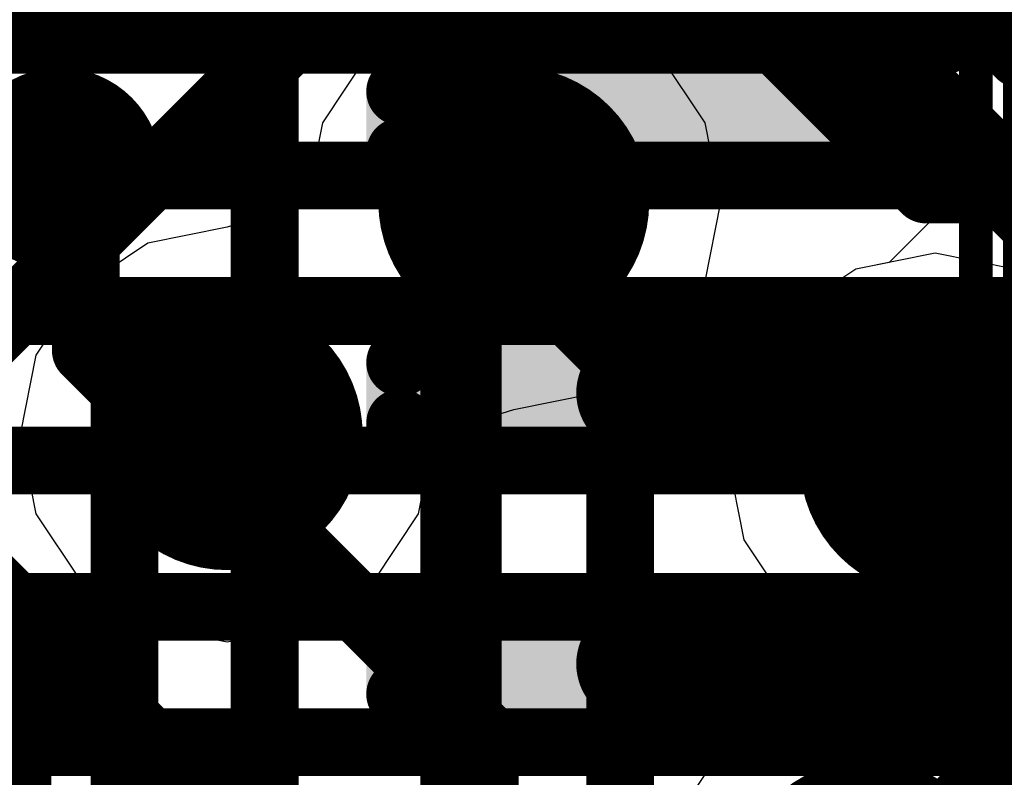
# Model space of a CAD drawing. Header units: millimetres. Extents: x -2 to 68, y -2 to 27.4.
# Tile 196 of 256: x 17.5 to 19, y 19.9 to 21.1. Entities that reach past the tile are written whole.
import ezdxf

# ---------------------------------------------------------------- set-up
doc = ezdxf.new("R2010")
doc.units = ezdxf.units.MM
for name, color, linetype in [('BottomLayer', 5, 'Continuous'), ('BottomPaste', 16, 'Continuous'), ('BottomSolder', 6, 'Continuous'), ('DrillGuide', 244, 'Continuous'), ('Mechanical10', 56, 'Continuous'), ('Mechanical6', 56, 'Continuous'), ('MidLayer1', 16, 'Continuous'), ('MidLayer2', 76, 'Continuous'), ('MidLayer3', 90, 'Continuous'), ('MidLayer4', 156, 'Continuous'), ('MidLayer5', 130, 'Continuous'), ('MidLayer6', 216, 'Continuous'), ('MidLayer7', 6, 'Continuous'), ('MidLayer8', 54, 'Continuous'), ('MultiLayer', 9, 'Continuous'), ('TopLayer', 1, 'Continuous'), ('ViaHoleLayer', 16, 'Continuous')]:
    doc.layers.add(name, color=color, linetype=linetype)

# ---------------------------------------------------------------- blocks, each defined once
blk = doc.blocks.new('SDINBDG4_16G_F_________1_B_51')
at = {"layer": 'Mechanical6', "const_width": 0.0499999}
blk.add_lwpolyline([(-6.000000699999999, -6.7499992), (-6.000000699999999, 6.750001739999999)], dxfattribs=at)
blk = doc.blocks.new('DF40C_80DP_0_4V_51__F_________1_B_292')
at = {"layer": 'BottomLayer', "const_width": 0.05035042}
for points in [[(7.33017838, -0.9403511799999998, 1), (7.380526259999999, -0.9403511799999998, 1)], [(7.41947462, -0.9403511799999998, 1), (7.469822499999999, -0.9403511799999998, 1)], [(7.730177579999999, -0.9403511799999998, 1), (7.780525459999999, -0.9403511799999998, 1)], [(7.81947382, -0.9403511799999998, 1), (7.869821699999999, -0.9403511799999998, 1)], [(8.13017678, -0.9403511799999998, 1), (8.18052466, -0.9403511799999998, 1)], [(8.219473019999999, -0.9403511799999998, 1), (8.269820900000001, -0.9403511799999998, 1)], [(7.33017838, -1.63964874, 1), (7.380526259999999, -1.63964874, 1)], [(7.41947462, -1.63964874, 1), (7.469822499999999, -1.63964874, 1)], [(7.730177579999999, -1.63964874, 1), (7.780525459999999, -1.63964874, 1)], [(7.81947382, -1.63964874, 1), (7.869821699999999, -1.63964874, 1)], [(8.13017678, -1.63964874, 1), (8.18052466, -1.63964874, 1)], [(8.219473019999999, -1.63964874, 1), (8.269820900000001, -1.63964874, 1)]]:
    blk.add_lwpolyline(points, format="xyb", close=True, dxfattribs=at)
at = {"layer": 'BottomLayer'}
for points in [[(7.355352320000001, -0.89000076), (7.355352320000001, -1.68999916), (7.444648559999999, -0.89000076), (7.444648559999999, -1.68999916)], [(7.75535152, -0.89000076), (7.75535152, -1.68999916), (7.84464776, -0.89000076), (7.84464776, -1.68999916)], [(8.15535072, -0.89000076), (8.15535072, -1.68999916), (8.244646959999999, -0.89000076), (8.244646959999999, -1.68999916)], [(7.305001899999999, -0.9403511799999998), (7.305001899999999, -1.63964874), (7.49499898, -0.9403511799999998), (7.49499898, -1.63964874)], [(7.7050011, -0.9403511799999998), (7.7050011, -1.63964874), (7.89499818, -0.9403511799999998), (7.89499818, -1.63964874)], [(8.1050003, -0.9403511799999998), (8.1050003, -1.63964874), (8.29499738, -0.9403511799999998), (8.29499738, -1.63964874)]]:
    blk.add_solid(points, dxfattribs=at)
at = {"layer": 'BottomPaste', "const_width": 0.05035042}
for points in [[(7.33017838, -0.9403511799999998, 1), (7.380526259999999, -0.9403511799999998, 1)], [(7.41947462, -0.9403511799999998, 1), (7.469822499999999, -0.9403511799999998, 1)], [(7.730177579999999, -0.9403511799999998, 1), (7.780525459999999, -0.9403511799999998, 1)], [(7.81947382, -0.9403511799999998, 1), (7.869821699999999, -0.9403511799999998, 1)], [(8.13017678, -0.9403511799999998, 1), (8.18052466, -0.9403511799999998, 1)], [(8.219473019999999, -0.9403511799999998, 1), (8.269820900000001, -0.9403511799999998, 1)], [(7.33017838, -1.63964874, 1), (7.380526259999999, -1.63964874, 1)], [(7.41947462, -1.63964874, 1), (7.469822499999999, -1.63964874, 1)], [(7.730177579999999, -1.63964874, 1), (7.780525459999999, -1.63964874, 1)], [(7.81947382, -1.63964874, 1), (7.869821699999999, -1.63964874, 1)], [(8.13017678, -1.63964874, 1), (8.18052466, -1.63964874, 1)], [(8.219473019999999, -1.63964874, 1), (8.269820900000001, -1.63964874, 1)]]:
    blk.add_lwpolyline(points, format="xyb", close=True, dxfattribs=at)
at = {"layer": 'BottomPaste'}
for points in [[(7.355352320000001, -0.89000076), (7.355352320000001, -1.68999916), (7.444648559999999, -0.89000076), (7.444648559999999, -1.68999916)], [(7.75535152, -0.89000076), (7.75535152, -1.68999916), (7.84464776, -0.89000076), (7.84464776, -1.68999916)], [(8.15535072, -0.89000076), (8.15535072, -1.68999916), (8.244646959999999, -0.89000076), (8.244646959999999, -1.68999916)], [(7.305001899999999, -0.9403511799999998), (7.305001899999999, -1.63964874), (7.49499898, -0.9403511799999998), (7.49499898, -1.63964874)], [(7.7050011, -0.9403511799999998), (7.7050011, -1.63964874), (7.89499818, -0.9403511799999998), (7.89499818, -1.63964874)], [(8.1050003, -0.9403511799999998), (8.1050003, -1.63964874), (8.29499738, -0.9403511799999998), (8.29499738, -1.63964874)]]:
    blk.add_solid(points, dxfattribs=at)
at = {"layer": 'BottomSolder', "const_width": 0.05035042}
for points in [[(7.33017838, -0.9403511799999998, 1), (7.380526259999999, -0.9403511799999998, 1)], [(7.41947462, -0.9403511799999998, 1), (7.469822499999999, -0.9403511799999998, 1)], [(7.730177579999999, -0.9403511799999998, 1), (7.780525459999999, -0.9403511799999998, 1)], [(7.81947382, -0.9403511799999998, 1), (7.869821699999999, -0.9403511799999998, 1)], [(8.13017678, -0.9403511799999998, 1), (8.18052466, -0.9403511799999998, 1)], [(8.219473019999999, -0.9403511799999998, 1), (8.269820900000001, -0.9403511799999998, 1)], [(7.33017838, -1.63964874, 1), (7.380526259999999, -1.63964874, 1)], [(7.41947462, -1.63964874, 1), (7.469822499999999, -1.63964874, 1)], [(7.730177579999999, -1.63964874, 1), (7.780525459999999, -1.63964874, 1)], [(7.81947382, -1.63964874, 1), (7.869821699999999, -1.63964874, 1)], [(8.13017678, -1.63964874, 1), (8.18052466, -1.63964874, 1)], [(8.219473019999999, -1.63964874, 1), (8.269820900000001, -1.63964874, 1)]]:
    blk.add_lwpolyline(points, format="xyb", close=True, dxfattribs=at)
at = {"layer": 'BottomSolder'}
for points in [[(7.355352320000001, -0.89000076), (7.355352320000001, -1.68999916), (7.444648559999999, -0.89000076), (7.444648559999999, -1.68999916)], [(7.75535152, -0.89000076), (7.75535152, -1.68999916), (7.84464776, -0.89000076), (7.84464776, -1.68999916)], [(8.15535072, -0.89000076), (8.15535072, -1.68999916), (8.244646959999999, -0.89000076), (8.244646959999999, -1.68999916)], [(7.305001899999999, -0.9403511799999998), (7.305001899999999, -1.63964874), (7.49499898, -0.9403511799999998), (7.49499898, -1.63964874)], [(7.7050011, -0.9403511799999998), (7.7050011, -1.63964874), (7.89499818, -0.9403511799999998), (7.89499818, -1.63964874)], [(8.1050003, -0.9403511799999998), (8.1050003, -1.63964874), (8.29499738, -0.9403511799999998), (8.29499738, -1.63964874)]]:
    blk.add_solid(points, dxfattribs=at)
at = {"layer": 'Mechanical10', "const_width": 0.11999976}
blk.add_lwpolyline([(-8.860000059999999, -1.03000048), (8.860000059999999, -1.03000048)], dxfattribs=at)
at = {"layer": 'Mechanical6', "const_width": 0.0499999}
blk.add_lwpolyline([(-8.39499972, -1.78999896), (8.39499972, -1.78999896)], dxfattribs=at)

msp = doc.modelspace()

# ---------------------------------------------------------------- linework, layer by layer
at = {"layer": 'BottomLayer'}
for points, const_width in [([(17.88499852, 18.33500016), (17.88499852, 21.20200738)], 0.0999998), ([(17.58268518, 20.8295367), (17.62095282, 20.79126906)], 0.0999998), ([(17.62095282, 20.56240236), (17.62095282, 20.79126906)], 0.0999998), ([(17.62095282, 20.56240236), (17.67800122, 20.50535396)], 0.0999998), ([(18.43499996, 20.49999964), (19.07276602, 20.49999964)], 0.17999964), ([(17.67800122, 18.43700148), (17.67800122, 20.50535396)], 0.0999998), ([(18.43499996, 20.10000044), (19.1174497, 20.10000044)], 0.17999964)]:
    msp.add_lwpolyline(points, dxfattribs=dict(at, const_width=const_width))
for points, const_width in [([(17.5076866, 20.8295367, 1), (17.65768376, 20.8295367, 1)], 0.1499997), ([(17.5576865, 20.8295367, 1), (17.60768386, 20.8295367, 1)], 0.0499999), ([(17.59595414, 20.79126906, 1), (17.6459515, 20.79126906, 1)], 0.0499999), ([(17.59595414, 20.79126906, 1), (17.6459515, 20.79126906, 1)], 0.0499999), ([(17.59595414, 20.56240236, 1), (17.6459515, 20.56240236, 1)], 0.0499999), ([(17.59595414, 20.56240236, 1), (17.6459515, 20.56240236, 1)], 0.0499999), ([(18.39000132, 20.49999964, 1), (18.4799986, 20.49999964, 1)], 0.08999982), ([(17.65300254, 20.50535396, 1), (17.7029999, 20.50535396, 1)], 0.0499999), ([(17.65300254, 20.50535396, 1), (17.7029999, 20.50535396, 1)], 0.0499999), ([(18.39000132, 20.10000044, 1), (18.4799986, 20.10000044, 1)], 0.08999982)]:
    msp.add_lwpolyline(points, format="xyb", close=True, dxfattribs=dict(at, const_width=const_width))
at = {"layer": 'DrillGuide'}
for points, const_width in [([(17.5576865, 20.8295367, 1), (17.60768386, 20.8295367, 1)], 0.0499999), ([(18.20280078, 20.78144942, 1), (18.30280058, 20.78144942, 1)], 0.0999998), ([(17.77975108, 20.43829542, 1), (17.87975088, 20.43829542, 1)], 0.0999998), ([(18.82499664, 20.3999973, 1), (18.92499644, 20.3999973, 1)], 0.0999998)]:
    msp.add_lwpolyline(points, format="xyb", close=True, dxfattribs=dict(at, const_width=const_width))
at = {"layer": 'MidLayer1'}
for p, q in [((18.13574732, 21.0640422), (18.03651206, 20.99773804)), ((18.4690893, 20.99773804), (18.36985404, 21.0640422)), ((17.56593896, 20.98481198), (17.66517422, 21.05111614)), ((18.03651206, 20.99773804), (17.9702079, 20.89850278)), ((18.53539346, 20.89850278), (18.4690893, 20.99773804)), ((17.4488856, 20.9615278), (17.56593896, 20.98481198)), ((17.9702079, 20.89850278), (17.94692372, 20.78145196)), ((18.55867764, 20.78144942), (18.53539346, 20.89850278)), ((17.94692372, 20.78145196), (17.82974844, 20.74417238)), ((18.53539346, 20.66439606), (18.55867764, 20.78144942)), ((17.82974844, 20.74417238), (17.71269762, 20.7208882)), ((17.71269762, 20.7208882), (17.61346236, 20.65458404)), ((18.87499654, 20.70587426), (18.75794318, 20.68259008)), ((18.9920499, 20.68259008), (18.87499654, 20.70587426)), ((18.75794318, 20.68259008), (18.65870792, 20.61628592)), ((18.4690893, 20.5651608), (18.53539346, 20.66439606)), ((17.61346236, 20.65458404), (17.5471582, 20.55534878)), ((18.65870792, 20.61628592), (18.59240376, 20.51705066)), ((17.5471582, 20.55534878), (17.52387402, 20.43829542)), ((18.36985404, 20.49885664), (18.4690893, 20.5651608)), ((18.59240376, 20.51705066), (18.56911958, 20.3999973)), ((18.25280322, 20.47557246), (18.36985404, 20.49885664)), ((18.13562794, 20.43829288), (18.25280322, 20.47557246)), ((17.52387402, 20.43829542), (17.5471582, 20.32124206)), ((18.11234376, 20.32124206), (18.13562794, 20.43829288)), ((18.56911958, 20.3999973), (18.59240376, 20.28294394)), ((17.5471582, 20.32124206), (17.61346236, 20.2220068)), ((18.0460396, 20.2220068), (18.11234376, 20.32124206)), ((18.59240376, 20.28294394), (18.65870792, 20.18370868)), ((17.61346236, 20.2220068), (17.71269762, 20.15570264)), ((17.94680434, 20.15570264), (18.0460396, 20.2220068)), ((18.65870792, 20.18370868), (18.67406222, 20.17344962)), ((18.67406222, 20.17344962), (18.65947754, 20.04105974)), ((17.71269762, 20.15570264), (17.82975098, 20.13241846)), ((17.82975098, 20.13241846), (17.94680434, 20.15570264)), ((18.65947754, 20.04105974), (18.56024482, 19.97475558)), ((18.56024482, 19.97475558), (18.49394066, 19.87552032))]:
    msp.add_line(p, q, dxfattribs=at)
at = {"layer": 'MidLayer1', "const_width": 0.1999996}
for points in [[(18.15280088, 20.78144942, 1), (18.35280048, 20.78144942, 1)], [(17.72975118, 20.43829542, 1), (17.92975078, 20.43829542, 1)], [(18.77499674, 20.3999973, 1), (18.97499634, 20.3999973, 1)], [(18.67653364, 19.75846696, 1), (18.87653324, 19.75846696, 1)]]:
    msp.add_lwpolyline(points, format="xyb", close=True, dxfattribs=at)
at = {"layer": 'MidLayer2', "const_width": 0.0999998}
for points in [[(18.7081414, 21.36124506), (19.8514081, 20.21797836)], [(18.6252993, 21.16124546), (19.6514085, 20.13513626)], [(16.62206226, 21.0775169), (18.00982936, 19.6897498)], [(16.53922016, 20.8775173), (17.80982976, 19.6069077)], [(18.25280068, 20.7016731), (18.25280068, 20.78144942)], [(18.25280068, 20.7016731), (18.40982856, 20.54464522)], [(18.40982856, 18.88185708), (18.40982856, 20.54464522)], [(17.82975098, 20.3747243), (17.82975098, 20.43829542)], [(17.82975098, 20.3747243), (18.20982896, 19.99464632)], [(18.20982896, 18.96469918), (18.20982896, 19.99464632)]]:
    msp.add_lwpolyline(points, dxfattribs=at)
at = {"layer": 'MidLayer2'}
for points, const_width in [([(18.15280088, 20.78144942, 1), (18.35280048, 20.78144942, 1)], 0.1999996), ([(18.227802, 20.78144942, 1), (18.27779936, 20.78144942, 1)], 0.0499999), ([(18.227802, 20.7016731, 1), (18.27779936, 20.7016731, 1)], 0.0499999), ([(18.227802, 20.7016731, 1), (18.27779936, 20.7016731, 1)], 0.0499999), ([(17.72975118, 20.43829542, 1), (17.92975078, 20.43829542, 1)], 0.1999996), ([(18.77499674, 20.3999973, 1), (18.97499634, 20.3999973, 1)], 0.1999996), ([(18.38482988, 20.54464522, 1), (18.43482724, 20.54464522, 1)], 0.0499999), ([(18.38482988, 20.54464522, 1), (18.43482724, 20.54464522, 1)], 0.0499999), ([(17.8047523, 20.43829542, 1), (17.85474966, 20.43829542, 1)], 0.0499999), ([(17.8047523, 20.3747243, 1), (17.85474966, 20.3747243, 1)], 0.0499999), ([(17.8047523, 20.3747243, 1), (17.85474966, 20.3747243, 1)], 0.0499999), ([(18.18483028, 19.99464632, 1), (18.23482764, 19.99464632, 1)], 0.0499999), ([(18.18483028, 19.99464632, 1), (18.23482764, 19.99464632, 1)], 0.0499999), ([(18.67653364, 19.75846696, 1), (18.87653324, 19.75846696, 1)], 0.1999996)]:
    msp.add_lwpolyline(points, format="xyb", close=True, dxfattribs=dict(at, const_width=const_width))
at = {"layer": 'MidLayer3'}
for p, q in [((18.13574732, 21.0640422), (18.03651206, 20.99773804)), ((17.56593896, 20.98481198), (17.66517422, 21.05111614)), ((18.03651206, 20.99773804), (17.9702079, 20.89850278)), ((17.4488856, 20.9615278), (17.56593896, 20.98481198)), ((17.9702079, 20.89850278), (17.94692372, 20.78145196)), ((17.94692372, 20.78145196), (17.82974844, 20.74417238)), ((17.82974844, 20.74417238), (17.71269762, 20.7208882)), ((17.71269762, 20.7208882), (17.61346236, 20.65458404)), ((17.61346236, 20.65458404), (17.5471582, 20.55534878)), ((18.4690893, 20.5651608), (18.48663816, 20.5914244)), ((18.48663816, 20.5914244), (18.58706468, 20.58942796)), ((18.58706468, 20.58942796), (18.610072, 20.5434946)), ((17.5471582, 20.55534878), (17.52387402, 20.43829542)), ((18.36985404, 20.49885664), (18.4690893, 20.5651608)), ((18.610072, 20.5434946), (18.59240376, 20.51705066)), ((18.59240376, 20.51705066), (18.56911958, 20.3999973)), ((18.25280322, 20.47557246), (18.36985404, 20.49885664)), ((18.13562794, 20.43829288), (18.25280322, 20.47557246)), ((17.52387402, 20.43829542), (17.5471582, 20.32124206)), ((18.11234376, 20.32124206), (18.13562794, 20.43829288)), ((18.56911958, 20.3999973), (18.59240376, 20.28294394)), ((17.5471582, 20.32124206), (17.61346236, 20.2220068)), ((18.0460396, 20.2220068), (18.11234376, 20.32124206)), ((18.59240376, 20.28294394), (18.65870792, 20.18370868)), ((17.61346236, 20.2220068), (17.71269762, 20.15570264)), ((17.94680434, 20.15570264), (18.0460396, 20.2220068)), ((18.65870792, 20.18370868), (18.67406222, 20.17344962)), ((18.67406222, 20.17344962), (18.65947754, 20.04105974)), ((17.71269762, 20.15570264), (17.82975098, 20.13241846)), ((17.82975098, 20.13241846), (17.94680434, 20.15570264)), ((18.65947754, 20.04105974), (18.56024482, 19.97475558)), ((18.56024482, 19.97475558), (18.49394066, 19.87552032))]:
    msp.add_line(p, q, dxfattribs=at)
at = {"layer": 'MidLayer3', "const_width": 0.127}
msp.add_lwpolyline([(17.98842986, 21.8006295), (19.98905832, 19.80000104)], dxfattribs=at)
at = {"layer": 'MidLayer3', "const_width": 0.1999996}
for points in [[(18.15280088, 20.78144942, 1), (18.35280048, 20.78144942, 1)], [(17.72975118, 20.43829542, 1), (17.92975078, 20.43829542, 1)], [(18.77499674, 20.3999973, 1), (18.97499634, 20.3999973, 1)], [(18.67653364, 19.75846696, 1), (18.87653324, 19.75846696, 1)]]:
    msp.add_lwpolyline(points, format="xyb", close=True, dxfattribs=at)
at = {"layer": 'MidLayer4'}
for p, q in [((18.43303908, 21.02403974), (18.15897308, 21.29810574)), ((18.96450614, 21.0975448), (18.94510308, 21.00000118)), ((18.43571116, 21.02003924), (18.43303908, 21.02403974)), ((18.4690893, 20.99773804), (18.43571116, 21.02003924)), ((18.53539346, 20.89850278), (18.4690893, 20.99773804)), ((18.94510308, 21.00000118), (18.94510308, 20.83058064)), ((18.55867764, 20.78144942), (18.53539346, 20.89850278)), ((18.94510308, 20.83058064), (18.80683818, 20.69231574)), ((18.53539346, 20.66439606), (18.55867764, 20.78144942)), ((18.80683818, 20.69231574), (18.75794318, 20.68259008)), ((18.75794318, 20.68259008), (18.65870792, 20.61628592)), ((18.4690893, 20.5651608), (18.53539346, 20.66439606)), ((18.65870792, 20.61628592), (18.59240376, 20.51705066)), ((18.36985404, 20.49885664), (18.4690893, 20.5651608)), ((18.59240376, 20.51705066), (18.56911958, 20.3999973)), ((18.25280322, 20.47557246), (18.36985404, 20.49885664)), ((18.13562794, 20.43829288), (18.25280322, 20.47557246)), ((17.44596714, 20.45461238), (17.53916736, 20.36140962)), ((18.11234376, 20.32124206), (18.13562794, 20.43829288)), ((18.56911958, 20.3999973), (18.59240376, 20.28294394)), ((17.53916736, 20.36140962), (17.5471582, 20.32124206)), ((17.5471582, 20.32124206), (17.61346236, 20.2220068)), ((18.0460396, 20.2220068), (18.11234376, 20.32124206)), ((18.59240376, 20.28294394), (18.65870792, 20.18370868)), ((17.61346236, 20.2220068), (17.71269762, 20.15570264)), ((17.94680434, 20.15570264), (18.0460396, 20.2220068)), ((18.65870792, 20.18370868), (18.66049608, 20.18251488)), ((18.66049608, 20.18251488), (18.67167208, 20.15176056)), ((17.71269762, 20.15570264), (17.82975098, 20.13241846)), ((17.82975098, 20.13241846), (17.94680434, 20.15570264)), ((18.67167208, 20.15176056), (18.65947754, 20.04105974)), ((18.65947754, 20.04105974), (18.56024482, 19.97475558)), ((18.56024482, 19.97475558), (18.49394066, 19.87552032))]:
    msp.add_line(p, q, dxfattribs=at)
at = {"layer": 'MidLayer4', "const_width": 0.0999998}
for points in [[(17.9168552, 21.17974682), (18.25280068, 20.84380134)], [(18.25280068, 20.78144942), (18.25280068, 20.84380134)], [(17.58268518, 20.8295367), (17.61384844, 20.79837344)], [(17.61384844, 20.64720788), (17.61384844, 20.79837344)], [(18.87499654, 20.3999973), (19.1999997, 20.72500046)], [(17.61384844, 20.64720788), (17.8227609, 20.43829542)], [(17.8227609, 20.43829542), (17.82975098, 20.43829542)], [(18.77653344, 19.75846696), (19.06802638, 20.0499599)]]:
    msp.add_lwpolyline(points, dxfattribs=at)
at = {"layer": 'MidLayer4'}
for points, const_width in [([(17.5076866, 20.8295367, 1), (17.65768376, 20.8295367, 1)], 0.1499997), ([(18.15280088, 20.78144942, 1), (18.35280048, 20.78144942, 1)], 0.1999996), ([(18.227802, 20.84380134, 1), (18.27779936, 20.84380134, 1)], 0.0499999), ([(18.227802, 20.84380134, 1), (18.27779936, 20.84380134, 1)], 0.0499999), ([(17.5576865, 20.8295367, 1), (17.60768386, 20.8295367, 1)], 0.0499999), ([(17.58884976, 20.79837344, 1), (17.63884712, 20.79837344, 1)], 0.0499999), ([(17.58884976, 20.79837344, 1), (17.63884712, 20.79837344, 1)], 0.0499999), ([(18.227802, 20.78144942, 1), (18.27779936, 20.78144942, 1)], 0.0499999), ([(17.58884976, 20.64720788, 1), (17.63884712, 20.64720788, 1)], 0.0499999), ([(17.58884976, 20.64720788, 1), (17.63884712, 20.64720788, 1)], 0.0499999), ([(17.72975118, 20.43829542, 1), (17.92975078, 20.43829542, 1)], 0.1999996), ([(18.77499674, 20.3999973, 1), (18.97499634, 20.3999973, 1)], 0.1999996), ([(17.79776222, 20.43829542, 1), (17.84775958, 20.43829542, 1)], 0.0499999), ([(17.79776222, 20.43829542, 1), (17.84775958, 20.43829542, 1)], 0.0499999), ([(17.8047523, 20.43829542, 1), (17.85474966, 20.43829542, 1)], 0.0499999), ([(18.84999786, 20.3999973, 1), (18.89999522, 20.3999973, 1)], 0.0499999), ([(18.67653364, 19.75846696, 1), (18.87653324, 19.75846696, 1)], 0.1999996)]:
    msp.add_lwpolyline(points, format="xyb", close=True, dxfattribs=dict(at, const_width=const_width))
at = {"layer": 'MidLayer5'}
for points, const_width in [([(18.15280088, 20.78144942, 1), (18.35280048, 20.78144942, 1)], 0.1999996), ([(17.72975118, 20.43829542, 1), (17.92975078, 20.43829542, 1)], 0.1999996), ([(18.77499674, 20.3999973, 1), (18.97499634, 20.3999973, 1)], 0.1999996), ([(18.84999786, 20.3999973, 1), (18.89999522, 20.3999973, 1)], 0.0499999), ([(18.8500004, 20.3999973, 1), (18.89999776, 20.3999973, 1)], 0.0499999), ([(18.8500004, 20.3999973, 1), (18.89999776, 20.3999973, 1)], 0.0499999), ([(17.58325668, 20.05292916, 1), (17.63325404, 20.05292916, 1)], 0.0499999), ([(17.58325668, 20.05292916, 1), (17.63325404, 20.05292916, 1)], 0.0499999), ([(18.67653364, 19.75846696, 1), (18.87653324, 19.75846696, 1)], 0.1999996)]:
    msp.add_lwpolyline(points, format="xyb", close=True, dxfattribs=dict(at, const_width=const_width))
at = {"layer": 'MidLayer5', "const_width": 0.0999998}
for points in [[(18.87499654, 20.3999973), (18.87499908, 20.3999973)], [(18.87499908, 20.3999973), (19.62900824, 19.64598814)], [(16.1021268, 20.05292916), (17.60825536, 20.05292916)], [(17.60825536, 20.05292916), (18.87381036, 18.78737416)]]:
    msp.add_lwpolyline(points, dxfattribs=at)
at = {"layer": 'MidLayer6', "const_width": 0.0999998}
for points in [[(17.73186954, 22.2681292), (18.99999756, 21.00000118)], [(17.88192258, 20.98192654), (18.28058574, 21.3805897)], [(18.28058574, 21.3805897), (18.86117386, 20.80000158)], [(18.99999756, 21.00000118), (22.2749999, 21.00000118)], [(17.40000076, 20.50351754), (17.87840976, 20.98192654)], [(17.87840976, 20.98192654), (17.88192258, 20.98192654)], [(18.86117386, 20.80000158), (22.357842, 20.80000158)], [(17.40000076, 20.30000004), (17.52022658, 20.17977422)], [(17.52022658, 19.12022592), (17.52022658, 20.17977422)]]:
    msp.add_lwpolyline(points, dxfattribs=at)
at = {"layer": 'MidLayer6'}
for points, const_width in [([(18.97499888, 21.00000118, 1), (19.02499624, 21.00000118, 1)], 0.0499999), ([(18.97499888, 21.00000118, 1), (19.02499624, 21.00000118, 1)], 0.0499999), ([(17.85341108, 20.98192654, 1), (17.90340844, 20.98192654, 1)], 0.0499999), ([(17.85341108, 20.98192654, 1), (17.90340844, 20.98192654, 1)], 0.0499999), ([(17.8569239, 20.98192654, 1), (17.90692126, 20.98192654, 1)], 0.0499999), ([(17.8569239, 20.98192654, 1), (17.90692126, 20.98192654, 1)], 0.0499999), ([(18.15280088, 20.78144942, 1), (18.35280048, 20.78144942, 1)], 0.1999996), ([(18.83617518, 20.80000158, 1), (18.88617254, 20.80000158, 1)], 0.0499999), ([(18.83617518, 20.80000158, 1), (18.88617254, 20.80000158, 1)], 0.0499999), ([(17.72975118, 20.43829542, 1), (17.92975078, 20.43829542, 1)], 0.1999996), ([(18.77499674, 20.3999973, 1), (18.97499634, 20.3999973, 1)], 0.1999996), ([(17.4952279, 20.17977422, 1), (17.54522526, 20.17977422, 1)], 0.0499999), ([(17.4952279, 20.17977422, 1), (17.54522526, 20.17977422, 1)], 0.0499999), ([(18.67653364, 19.75846696, 1), (18.87653324, 19.75846696, 1)], 0.1999996)]:
    msp.add_lwpolyline(points, format="xyb", close=True, dxfattribs=dict(at, const_width=const_width))
at = {"layer": 'MidLayer7'}
for p, q in [((18.13574732, 21.0640422), (18.03651206, 20.99773804)), ((18.4690893, 20.99773804), (18.36985404, 21.0640422)), ((17.56593896, 20.98481198), (17.66517422, 21.05111614)), ((18.03651206, 20.99773804), (17.9702079, 20.89850278)), ((18.53539346, 20.89850278), (18.4690893, 20.99773804)), ((17.4488856, 20.9615278), (17.56593896, 20.98481198)), ((17.9702079, 20.89850278), (17.94692372, 20.78145196)), ((18.55867764, 20.78144942), (18.53539346, 20.89850278)), ((17.94692372, 20.78145196), (17.82974844, 20.74417238)), ((18.53539346, 20.66439606), (18.55867764, 20.78144942)), ((17.82974844, 20.74417238), (17.71269762, 20.7208882)), ((17.71269762, 20.7208882), (17.61346236, 20.65458404)), ((18.87499654, 20.70587426), (18.75794318, 20.68259008)), ((18.9920499, 20.68259008), (18.87499654, 20.70587426)), ((18.75794318, 20.68259008), (18.65870792, 20.61628592)), ((18.4690893, 20.5651608), (18.53539346, 20.66439606)), ((17.61346236, 20.65458404), (17.5471582, 20.55534878)), ((18.65870792, 20.61628592), (18.59240376, 20.51705066)), ((17.5471582, 20.55534878), (17.52387402, 20.43829542)), ((18.36985404, 20.49885664), (18.4690893, 20.5651608)), ((18.59240376, 20.51705066), (18.56911958, 20.3999973)), ((18.25280322, 20.47557246), (18.36985404, 20.49885664)), ((18.13562794, 20.43829288), (18.25280322, 20.47557246)), ((17.52387402, 20.43829542), (17.5471582, 20.32124206)), ((18.11234376, 20.32124206), (18.13562794, 20.43829288)), ((18.56911958, 20.3999973), (18.59240376, 20.28294394)), ((17.5471582, 20.32124206), (17.61346236, 20.2220068)), ((18.0460396, 20.2220068), (18.11234376, 20.32124206)), ((18.59240376, 20.28294394), (18.65870792, 20.18370868)), ((17.61346236, 20.2220068), (17.71269762, 20.15570264)), ((17.94680434, 20.15570264), (18.0460396, 20.2220068)), ((18.65870792, 20.18370868), (18.67406222, 20.17344962)), ((18.67406222, 20.17344962), (18.65947754, 20.04105974)), ((17.71269762, 20.15570264), (17.82975098, 20.13241846)), ((17.82975098, 20.13241846), (17.94680434, 20.15570264)), ((18.65947754, 20.04105974), (18.56024482, 19.97475558)), ((18.56024482, 19.97475558), (18.49394066, 19.87552032))]:
    msp.add_line(p, q, dxfattribs=at)
at = {"layer": 'MidLayer7', "const_width": 0.1999996}
for points in [[(18.15280088, 20.78144942, 1), (18.35280048, 20.78144942, 1)], [(17.72975118, 20.43829542, 1), (17.92975078, 20.43829542, 1)], [(18.77499674, 20.3999973, 1), (18.97499634, 20.3999973, 1)], [(18.67653364, 19.75846696, 1), (18.87653324, 19.75846696, 1)]]:
    msp.add_lwpolyline(points, format="xyb", close=True, dxfattribs=at)
at = {"layer": 'MidLayer8'}
for p, q in [((18.13574732, 21.0640422), (18.03651206, 20.99773804)), ((18.4690893, 20.99773804), (18.36985404, 21.0640422)), ((17.56593896, 20.98481198), (17.66517422, 21.05111614)), ((18.03651206, 20.99773804), (17.9702079, 20.89850278)), ((18.53539346, 20.89850278), (18.4690893, 20.99773804)), ((17.4488856, 20.9615278), (17.56593896, 20.98481198)), ((17.9702079, 20.89850278), (17.94692372, 20.78145196)), ((18.55867764, 20.78144942), (18.53539346, 20.89850278)), ((17.94692372, 20.78145196), (17.82974844, 20.74417238)), ((18.53539346, 20.66439606), (18.55867764, 20.78144942)), ((17.82974844, 20.74417238), (17.71269762, 20.7208882)), ((17.71269762, 20.7208882), (17.61346236, 20.65458404)), ((18.87499654, 20.70587426), (18.75794318, 20.68259008)), ((18.9920499, 20.68259008), (18.87499654, 20.70587426)), ((18.75794318, 20.68259008), (18.65870792, 20.61628592)), ((18.4690893, 20.5651608), (18.53539346, 20.66439606)), ((17.61346236, 20.65458404), (17.5471582, 20.55534878)), ((18.65870792, 20.61628592), (18.59240376, 20.51705066)), ((17.5471582, 20.55534878), (17.52387402, 20.43829542)), ((18.36985404, 20.49885664), (18.4690893, 20.5651608)), ((18.59240376, 20.51705066), (18.56911958, 20.3999973)), ((18.25280322, 20.47557246), (18.36985404, 20.49885664)), ((18.13562794, 20.43829288), (18.25280322, 20.47557246)), ((17.52387402, 20.43829542), (17.5471582, 20.32124206)), ((18.11234376, 20.32124206), (18.13562794, 20.43829288)), ((18.56911958, 20.3999973), (18.59240376, 20.28294394)), ((17.5471582, 20.32124206), (17.61346236, 20.2220068)), ((18.0460396, 20.2220068), (18.11234376, 20.32124206)), ((18.59240376, 20.28294394), (18.65870792, 20.18370868)), ((17.61346236, 20.2220068), (17.71269762, 20.15570264)), ((17.94680434, 20.15570264), (18.0460396, 20.2220068)), ((18.65870792, 20.18370868), (18.67406222, 20.17344962)), ((18.67406222, 20.17344962), (18.65947754, 20.04105974)), ((17.71269762, 20.15570264), (17.82975098, 20.13241846)), ((17.82975098, 20.13241846), (17.94680434, 20.15570264)), ((18.65947754, 20.04105974), (18.56024482, 19.97475558)), ((18.56024482, 19.97475558), (18.49394066, 19.87552032))]:
    msp.add_line(p, q, dxfattribs=at)
at = {"layer": 'MidLayer8', "const_width": 0.1999996}
for points in [[(18.15280088, 20.78144942, 1), (18.35280048, 20.78144942, 1)], [(17.72975118, 20.43829542, 1), (17.92975078, 20.43829542, 1)], [(18.77499674, 20.3999973, 1), (18.97499634, 20.3999973, 1)], [(18.67653364, 19.75846696, 1), (18.87653324, 19.75846696, 1)]]:
    msp.add_lwpolyline(points, format="xyb", close=True, dxfattribs=at)
at = {"layer": 'MultiLayer'}
for points, const_width in [([(17.5076866, 20.8295367, 1), (17.65768376, 20.8295367, 1)], 0.1499997), ([(18.15280088, 20.78144942, 1), (18.35280048, 20.78144942, 1)], 0.1999996), ([(17.72975118, 20.43829542, 1), (17.92975078, 20.43829542, 1)], 0.1999996), ([(18.77499674, 20.3999973, 1), (18.97499634, 20.3999973, 1)], 0.1999996), ([(18.67653364, 19.75846696, 1), (18.87653324, 19.75846696, 1)], 0.1999996)]:
    msp.add_lwpolyline(points, format="xyb", close=True, dxfattribs=dict(at, const_width=const_width))
at = {"layer": 'TopLayer', "const_width": 0.0999998}
for points in [[(18.8903864, 21.02070726), (19.11899148, 21.24931234)], [(18.9732285, 20.82070766), (19.31899108, 21.16647024)], [(16.45163334, 21.02070726), (18.8903864, 21.02070726)], [(16.36879124, 20.82070766), (18.9732285, 20.82070766)], [(16.22533204, 20.62070806), (19.82070712, 20.62070806)], [(16.16319856, 20.39999984), (19.90859366, 20.39999984)], [(16.0960562, 20.1843005), (19.97573602, 20.1843005)], [(16.0132141, 19.9843009), (20.05857812, 19.9843009)]]:
    msp.add_lwpolyline(points, dxfattribs=at)
at = {"layer": 'TopLayer', "const_width": 0.0499999}
for points in [[(18.86538772, 21.02070726, 1), (18.91538508, 21.02070726, 1)], [(18.86538772, 21.02070726, 1), (18.91538508, 21.02070726, 1)], [(18.94822982, 20.82070766, 1), (18.99822718, 20.82070766, 1)], [(18.94822982, 20.82070766, 1), (18.99822718, 20.82070766, 1)]]:
    msp.add_lwpolyline(points, format="xyb", close=True, dxfattribs=at)
at = {"layer": 'ViaHoleLayer'}
for points, const_width in [([(17.5576865, 20.8295367, 1), (17.60768386, 20.8295367, 1)], 0.0499999), ([(18.20280078, 20.78144942, 1), (18.30280058, 20.78144942, 1)], 0.0999998), ([(17.77975108, 20.43829542, 1), (17.87975088, 20.43829542, 1)], 0.0999998), ([(18.82499664, 20.3999973, 1), (18.92499644, 20.3999973, 1)], 0.0999998)]:
    msp.add_lwpolyline(points, format="xyb", close=True, dxfattribs=dict(at, const_width=const_width))

# ---------------------------------------------------------------- block references
msp.add_blockref('SDINBDG4_16G_F_________1_B_51', (25.0000008, 18.6000009))
at = {"rotation": 90}
msp.add_blockref('DF40C_80DP_0_4V_51__F_________1_B_292', (17.145, 12.7), dxfattribs=at)

doc.saveas('drawing.dxf')
